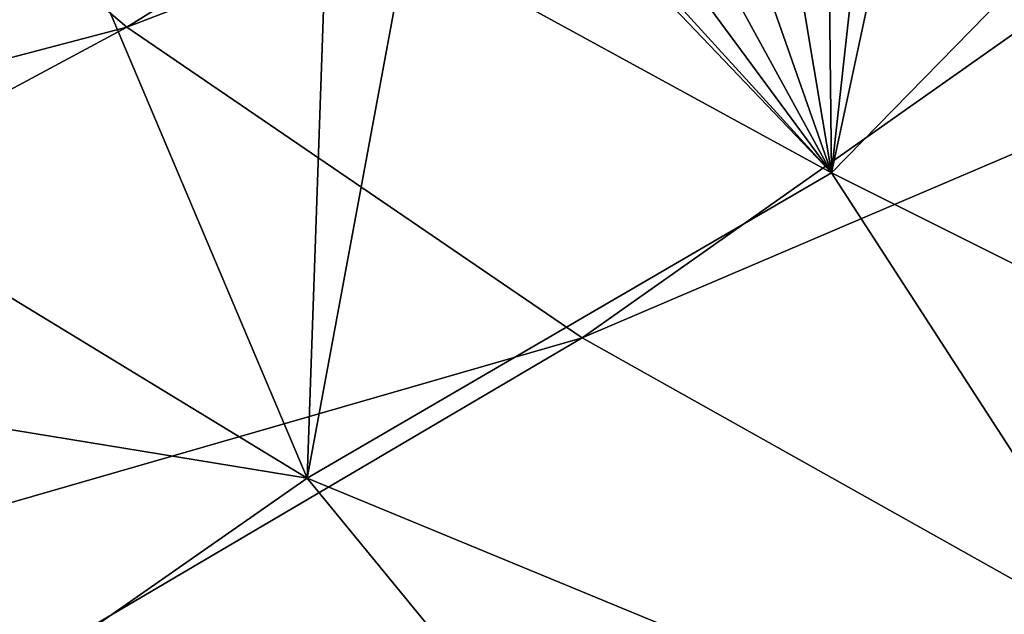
# Model space of a CAD drawing. Header units: metres. Extents: x -92 to 264, y -100 to 50.
# Tile 129 of 256: x 157.55 to 161.19, y -4.88 to -2.69. Entities that reach past the tile are written whole.
import ezdxf

# ---------------------------------------------------------------- set-up
doc = ezdxf.new("R2010")
doc.units = ezdxf.units.M
doc.layers.add('solid_21062050_01', color=7, linetype='CONTINUOUS')

msp = doc.modelspace()

# ---------------------------------------------------------------- linework, layer by layer
at = {"layer": 'solid_21062050_01'}
for points in [[(163.977707, 1.024439, 189.629074), (156.549606, -1.524367, 190.333099), (157.949753, -2.71529, 193.641006)], [(165.198105, 0.059198, 192.310135), (163.977707, 1.024439, 189.629074), (157.949753, -2.71529, 193.641006)], [(165.198105, 0.059198, 192.310135), (157.949753, -2.71529, 193.641006), (159.63382, -3.863253, 196.829605)], [(166.643494, -0.869712, 194.890289), (165.198105, 0.059198, 192.310135), (159.63382, -3.863253, 196.829605)], [(166.643494, -0.869712, 194.890289), (159.63382, -3.863253, 196.829605), (161.590439, -4.960505, 199.877335)], [(155.509384, -2.488525, 147.97171), (157.361389, -1.416715, 145.009995), (158.616348, -4.381434, 149.430222)], [(158.616348, -4.381434, 149.430222), (157.361389, -1.416715, 145.009995), (158.691498, -2.225338, 145.580505)], [(157.949753, -2.71529, 193.641006), (156.549606, -1.524367, 190.333099), (149.727386, -4.876524, 192.147202)], [(160.555038, -3.253414, 146.31456), (160.718384, -1.770534, 143.687546), (160.894897, -1.665726, 143.417526)], [(161.696793, -2.085277, 143.695618), (160.555038, -3.253414, 146.31456), (160.894897, -1.665726, 143.417526)], [(160.555038, -3.253414, 146.31456), (160.539444, -1.83557, 143.893173), (160.718384, -1.770534, 143.687546)], [(160.555038, -3.253414, 146.31456), (158.985245, -2.395088, 145.701065), (159.151672, -1.783631, 144.575089)], [(160.555038, -3.253414, 146.31456), (159.151672, -1.783631, 144.575089), (159.235565, -1.804497, 144.562485)], [(160.555038, -3.253414, 146.31456), (159.235565, -1.804497, 144.562485), (159.528625, -1.862011, 144.493988)], [(160.555038, -3.253414, 146.31456), (160.32489, -1.879305, 144.08316), (160.539444, -1.83557, 143.893173)], [(160.555038, -3.253414, 146.31456), (159.528625, -1.862011, 144.493988), (159.810883, -1.893479, 144.389557)], [(160.555038, -3.253414, 146.31456), (160.079559, -1.899142, 144.250778), (160.32489, -1.879305, 144.08316)], [(160.555038, -3.253414, 146.31456), (159.810883, -1.893479, 144.389557), (160.079559, -1.899142, 144.250778)], [(162.098907, -4.02406, 146.869614), (160.555038, -3.253414, 146.31456), (161.696793, -2.085277, 143.695618)], [(158.616348, -4.381434, 149.430222), (158.691498, -2.225338, 145.580505), (158.985245, -2.395088, 145.701065)], [(158.616348, -4.381434, 149.430222), (158.985245, -2.395088, 145.701065), (160.555038, -3.253414, 146.31456)], [(153.864624, -3.604831, 151.072372), (155.509384, -2.488525, 147.97171), (158.616348, -4.381434, 149.430222)], [(157.949753, -2.71529, 193.641006), (149.727386, -4.876524, 192.147202), (151.372314, -6.245296, 195.949112)], [(159.63382, -3.863253, 196.829605), (157.949753, -2.71529, 193.641006), (151.372314, -6.245296, 195.949112)], [(158.616348, -4.381434, 149.430222), (160.555038, -3.253414, 146.31456), (162.260483, -5.885231, 150.242233)], [(162.260483, -5.885231, 150.242233), (160.555038, -3.253414, 146.31456), (162.098907, -4.02406, 146.869614)], [(153.864624, -3.604831, 151.072372), (158.616348, -4.381434, 149.430222), (156.922394, -5.563194, 152.712692)], [(159.63382, -3.863253, 196.829605), (151.372314, -6.245296, 195.949112), (153.3414, -7.564049, 199.612091)], [(161.590439, -4.960505, 199.877335), (159.63382, -3.863253, 196.829605), (153.3414, -7.564049, 199.612091)], [(156.922394, -5.563194, 152.712692), (158.616348, -4.381434, 149.430222), (160.706192, -6.928594, 153.140289)], [(158.616348, -4.381434, 149.430222), (162.260483, -5.885231, 150.242233), (160.706192, -6.928594, 153.140289)]]:
    msp.add_3dface(points, dxfattribs=at)

doc.saveas('drawing.dxf')
